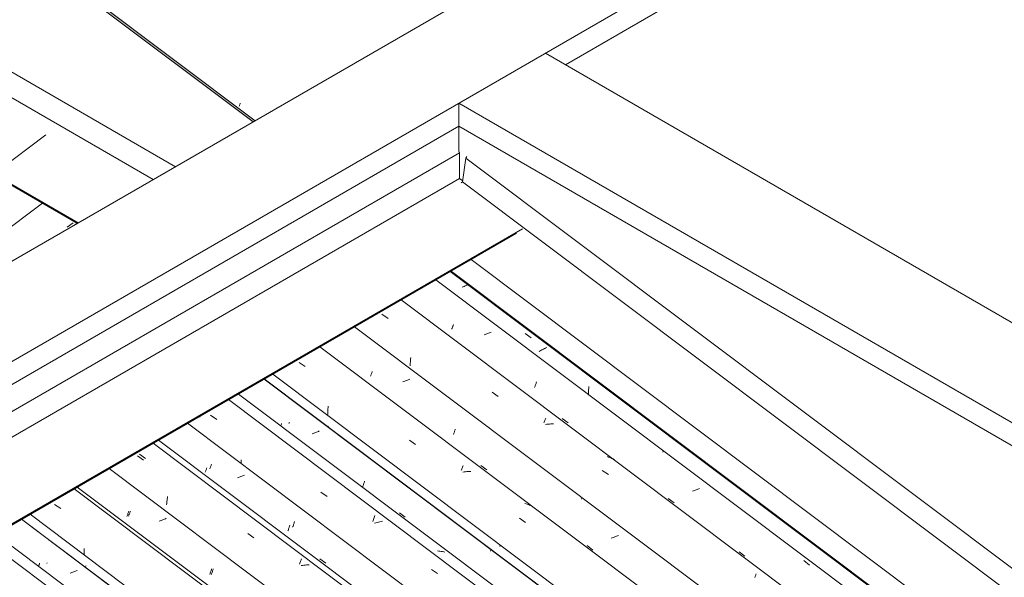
# Model space of a CAD drawing. Header units: metres. Extents: x 6.5 to 21.8, y 0.9 to 11.2.
# Tile 53 of 112: x 11.7 to 13.2, y 7.9 to 8.8. Entities that reach past the tile are written whole.
import ezdxf

# ---------------------------------------------------------------- set-up
doc = ezdxf.new("R2010")
doc.units = ezdxf.units.M
for name, color, linetype, lineweight in [('A-GLAZ-CWMG', 7, 'Continuous', 5), ('A-ROOF', 7, 'Continuous', 5), ('A-ROOF-OTLN', 7, 'Continuous', 5), ('I-WALL', 7, 'Continuous', 5)]:
    doc.layers.add(name, color=color, linetype=linetype, lineweight=lineweight)

# ---------------------------------------------------------------- blocks, each defined once
blk = doc.blocks.new('FP_11-ISO_02')
at = {"layer": 'A-GLAZ-CWMG'}
blk.add_line((11.7163, 8.6212), (10.7368, 7.886), dxfattribs=at)
blk = doc.blocks.new('FP_12-ISO_02')
at = {"layer": 'A-GLAZ-CWMG', "color": 9, "true_color": 0xc0c0c0}
blk.add_line((11.7505, 8.4744), (11.7598, 8.4815), dxfattribs=at)
blk = doc.blocks.new('FP_13-ISO_02')
at = {"layer": 'A-GLAZ-CWMG'}
blk.add_line((11.7666, 8.4812), (11.7632, 8.4786), dxfattribs=at)
blk = doc.blocks.new('Rectangular Mullion - Telha Fibrocimento - Ondulada-1909083-ISO_02')
at = {"layer": 'A-GLAZ-CWMG'}
blk.add_line((11.3387, 8.2335), (11.711, 8.513), dxfattribs=at)
for name in ['FP_11-ISO_02', 'FP_13-ISO_02', 'FP_12-ISO_02']:
    blk.add_blockref(name, (0, 0), dxfattribs=at)
blk = doc.blocks.new('FP_63-ISO_02')
at = {"layer": 'A-GLAZ-CWMG', "color": 9, "true_color": 0xc0c0c0}
for p, q in [((12.024, 8.6668), (12.0244, 8.6678)), ((12.0244, 8.6678), (12.0247, 8.6688)), ((12.0247, 8.6688), (12.0251, 8.6698)), ((12.0251, 8.6698), (12.0255, 8.6708)), ((12.0255, 8.6708), (12.0258, 8.6719))]:
    blk.add_line(p, q, dxfattribs=at)
blk = doc.blocks.new('Rectangular Mullion - Telha Fibrocimento - Ondulada-1908998-ISO_02')
at = {"layer": 'A-GLAZ-CWMG', "true_color": 0xc0c0c0}
h = blk.add_hatch(dxfattribs=at)
h.set_pattern_fill('FP_7', color=9, style=0, pattern_type=2)
h.set_pattern_definition([(330, (16.95, 8.887), (0.2298954, -0.0663695), [0.01095, -0.18814, 0.01095, -0.18814, -1.062]), (330, (16.95, 8.887), (0.2298954, -0.0663695), [-0.39819, 0.01095, -0.38724, 0.01095, -0.18814, -0.46455]), (330, (16.95, 8.887), (0.2298954, -0.0663695), [-0.99547, 0.01095, -0.12178, 0.01095, -0.32087]), (111.206, (17.036, 8.87), (-0.1647206, 0.29181702), [0.01311, -0.22522, 0.01311, -1.496]), (111.206, (17.036, 8.87), (-0.1647206, 0.29181702), [-0.25144, -0.22522, 0.01311, -0.46356, -0.79444]), (111.206, (17.036, 8.87), (-0.1647206, 0.29181702), [-0.95333, 0.01311, -0.22522, 0.01311, -0.543]), (111.206, (17.036, 8.87), (-0.1647206, 0.29181702), [-1.205, -0.14578, 0.01311, -0.38411]), (234.896, (17.065, 8.986), (-0.0651715, -0.2254494), [0.00825, -0.14167, 0.00825, -0.94122]), (234.896, (17.065, 8.986), (-0.0651715, -0.2254494), [-0.15816, -0.14167, 0.00825, -0.29159, -0.49972]), (234.896, (17.065, 8.986), (-0.0651715, -0.2254494), [-0.59966, 0.00825, -0.14167, 0.00825, -0.34156]), (234.896, (17.065, 8.986), (-0.0651715, -0.2254494), [-0.75782, -0.0917, 0.00825, -0.24161])])
h.paths.add_polyline_path([(16.9643, 4.951), (16.9648, 4.9547), (16.512, 5.2946), (16.5104, 5.2917), (16.9593, 4.9547)])
h.paths.add_polyline_path([(12.0464, 8.6421), (12.0495, 8.6439), (10.5761, 9.7498), (10.5756, 9.7461), (12.0222, 8.6603)])
at = {"layer": 'A-GLAZ-CWMG'}
for p, q in [((12.0464, 8.6421), (10.5756, 9.7461)), ((12.0495, 8.6439), (10.5761, 9.7498))]:
    blk.add_line(p, q, dxfattribs=at)
blk.add_blockref('FP_63-ISO_02', (0, 0), dxfattribs=at)
blk = doc.blocks.new('FP_284-ISO_02')
at = {"layer": 'A-GLAZ-CWMG'}
blk.add_line((13.0369, 6.9148), (11.621, 7.9775), dxfattribs=at)
blk = doc.blocks.new('FP_285-ISO_02')
at = {"layer": 'A-GLAZ-CWMG', "color": 9, "true_color": 0xc0c0c0}
for p, q in [((11.705, 7.9353), (11.7052, 7.936)), ((11.7052, 7.936), (11.7056, 7.937)), ((11.7056, 7.937), (11.706, 7.938)), ((11.706, 7.938), (11.7064, 7.9391)), ((11.7064, 7.9391), (11.7067, 7.9402)), ((11.7595, 7.9259), (11.7581, 7.9254)), ((11.7609, 7.9265), (11.7595, 7.9259)), ((11.7623, 7.9271), (11.7609, 7.9265)), ((11.7636, 7.9277), (11.7623, 7.9271)), ((11.765, 7.9283), (11.7636, 7.9277)), ((11.7663, 7.9289), (11.765, 7.9283)), ((11.7567, 7.9248), (11.7552, 7.9243)), ((11.7581, 7.9254), (11.7567, 7.9248))]:
    blk.add_line(p, q, dxfattribs=at)
blk = doc.blocks.new('Rectangular Mullion - Telha Fibrocimento - Ondulada-V269-ISO_02')
at = {"layer": 'A-GLAZ-CWMG'}
for p, q in [((13.097, 6.9449), (11.6777, 8.0102)), ((13.0993, 6.9436), (11.678, 8.0104))]:
    blk.add_line(p, q, dxfattribs=at)
for name in ['FP_284-ISO_02', 'FP_285-ISO_02']:
    blk.add_blockref(name, (0, 0), dxfattribs=at)
blk = doc.blocks.new('FP_297-ISO_02')
at = {"layer": 'A-GLAZ-CWMG'}
blk.add_line((13.0504, 6.9255), (11.6371, 7.9863), dxfattribs=at)
blk = doc.blocks.new('FP_298-ISO_02')
at = {"layer": 'A-GLAZ-CWMG', "color": 9, "true_color": 0xc0c0c0}
for p, q in [((11.7183, 7.9401), (11.7187, 7.941)), ((11.7795, 7.9358), (11.7782, 7.9352)), ((11.7809, 7.9364), (11.7795, 7.9358))]:
    blk.add_line(p, q, dxfattribs=at)
blk = doc.blocks.new('FP_299-ISO_02')
at = {"layer": 'A-GLAZ-CWMG'}
blk.add_line((13.1809, 6.9999), (11.7665, 8.0615), dxfattribs=at)
at = {"layer": 'A-GLAZ-CWMG', "color": 9, "true_color": 0xc0c0c0}
for p, q in [((11.7305, 8.0339), (11.7402, 8.0272)), ((11.7773, 7.9576), (11.7774, 7.9597)), ((11.7773, 7.9556), (11.7773, 7.9576)), ((11.7774, 7.9597), (11.7775, 7.9618)), ((11.7775, 7.9618), (11.7776, 7.9638)), ((11.7773, 7.9535), (11.7773, 7.9556))]:
    blk.add_line(p, q, dxfattribs=at)
blk = doc.blocks.new('FP_300-ISO_02')
at = {"layer": 'A-GLAZ-CWMG', "color": 9, "true_color": 0xc0c0c0}
for p, q in [((11.8495, 8.0189), (11.8499, 8.0199)), ((11.8499, 8.0199), (11.8503, 8.0209)), ((11.8503, 8.0209), (11.8506, 8.022)), ((11.8506, 8.022), (11.851, 8.023)), ((11.8481, 8.0153), (11.8485, 8.0162)), ((11.8485, 8.0162), (11.8488, 8.0171)), ((11.8488, 8.0171), (11.8492, 8.018)), ((11.8492, 8.018), (11.8495, 8.0189)), ((11.9807, 7.9247), (11.9811, 7.9258)), ((11.9811, 7.9258), (11.9815, 7.9269)), ((11.9815, 7.9269), (11.9818, 7.928)), ((11.9818, 7.928), (11.9822, 7.9292)), ((11.9822, 7.9292), (11.9826, 7.9304)), ((11.9826, 7.9304), (11.9829, 7.9316)), ((11.98, 7.9226), (11.9803, 7.9237)), ((11.9803, 7.9237), (11.9807, 7.9247))]:
    blk.add_line(p, q, dxfattribs=at)
blk = doc.blocks.new('FP_301-ISO_02')
at = {"layer": 'A-GLAZ-CWMG'}
blk.add_line((13.3104, 7.0745), (11.8959, 8.1362), dxfattribs=at)
at = {"layer": 'A-GLAZ-CWMG', "color": 9, "true_color": 0xc0c0c0}
for p, q in [((11.8624, 8.1108), (11.872, 8.104)), ((12.0378, 7.9874), (12.0475, 7.9806)), ((12.1207, 7.9404), (12.1213, 7.9418)), ((12.1213, 7.9418), (12.1218, 7.9432)), ((12.1218, 7.9432), (12.1223, 7.9446)), ((12.1223, 7.9446), (12.1229, 7.9459)), ((12.1229, 7.9459), (12.1234, 7.9471)), ((12.1202, 7.9389), (12.1207, 7.9404)), ((12.125, 7.9369), (12.1228, 7.9365)), ((12.1272, 7.9372), (12.125, 7.9369)), ((12.1293, 7.9374), (12.1272, 7.9372)), ((12.1314, 7.9376), (12.1293, 7.9374)), ((12.1336, 7.9378), (12.1314, 7.9376)), ((12.1357, 7.9379), (12.1336, 7.9378))]:
    blk.add_line(p, q, dxfattribs=at)
blk = doc.blocks.new('FP_302-ISO_02')
at = {"layer": 'A-GLAZ-CWMG', "color": 9, "true_color": 0xc0c0c0}
for p, q in [((11.9798, 8.0968), (11.9802, 8.0978)), ((11.9773, 8.0902), (11.9776, 8.091)), ((11.9776, 8.091), (11.978, 8.0919)), ((11.978, 8.0919), (11.9783, 8.0928)), ((11.9783, 8.0928), (11.9787, 8.0938)), ((11.9787, 8.0938), (11.9791, 8.0947)), ((11.9791, 8.0947), (11.9794, 8.0957)), ((11.9794, 8.0957), (11.9798, 8.0968)), ((12.111, 8.0028), (12.1114, 8.004)), ((12.1114, 8.004), (12.1118, 8.0052)), ((12.1118, 8.0052), (12.1121, 8.0064)), ((12.1091, 7.9975), (12.1095, 7.9985)), ((12.1095, 7.9985), (12.1099, 7.9995)), ((12.1099, 7.9995), (12.1103, 8.0006)), ((12.1103, 8.0006), (12.1106, 8.0017)), ((12.1106, 8.0017), (12.111, 8.0028)), ((12.1526, 7.9475), (12.1619, 7.9405))]:
    blk.add_line(p, q, dxfattribs=at)
blk = doc.blocks.new('FP_303-ISO_02')
at = {"layer": 'A-GLAZ-CWMG'}
blk.add_line((13.423, 7.1377), (12.007, 8.2004), dxfattribs=at)
blk = doc.blocks.new('FP_304-ISO_02')
at = {"layer": 'A-GLAZ-CWMG', "color": 9, "true_color": 0xc0c0c0}
for p, q in [((12.0908, 8.1603), (12.0912, 8.1613)), ((12.0912, 8.1613), (12.0916, 8.1624)), ((12.0905, 8.1593), (12.0908, 8.1603)), ((12.1417, 8.1467), (12.1402, 8.1461)), ((12.1431, 8.1472), (12.1417, 8.1467)), ((12.1445, 8.1477), (12.1431, 8.1472)), ((12.1459, 8.1483), (12.1445, 8.1477)), ((12.1473, 8.1488), (12.1459, 8.1483)), ((12.1487, 8.1494), (12.1473, 8.1488)), ((12.1501, 8.15), (12.1487, 8.1494)), ((12.1514, 8.1506), (12.1501, 8.15)), ((12.2221, 8.0662), (12.2224, 8.0673)), ((12.2224, 8.0673), (12.2228, 8.0685)), ((12.2228, 8.0685), (12.2232, 8.0697)), ((12.2232, 8.0697), (12.2236, 8.0709)), ((12.2206, 8.062), (12.221, 8.063)), ((12.221, 8.063), (12.2213, 8.064)), ((12.2213, 8.064), (12.2217, 8.0651)), ((12.2217, 8.0651), (12.2221, 8.0662)), ((12.4241, 7.9593), (12.4241, 7.9606))]:
    blk.add_line(p, q, dxfattribs=at)
blk = doc.blocks.new('Rectangular Mullion - Telha Fibrocimento - Ondulada-V289-ISO_02')
at = {"layer": 'A-GLAZ-CWMG'}
for p, q in [((13.4831, 7.1678), (12.0637, 8.2331)), ((13.4853, 7.1665), (12.064, 8.2333)), ((13.1116, 6.9522), (11.6914, 8.0181))]:
    blk.add_line(p, q, dxfattribs=at)
for name in ['FP_303-ISO_02', 'FP_304-ISO_02', 'FP_301-ISO_02', 'FP_302-ISO_02', 'FP_299-ISO_02', 'FP_300-ISO_02', 'FP_297-ISO_02', 'FP_298-ISO_02']:
    blk.add_blockref(name, (0, 0), dxfattribs=at)
blk = doc.blocks.new('FP_312-ISO_02')
at = {"layer": 'A-GLAZ-CWMG'}
blk.add_line((13.1781, 6.9955), (11.7616, 8.0587), dxfattribs=at)
blk = doc.blocks.new('FP_313-ISO_02')
at = {"layer": 'A-GLAZ-CWMG', "color": 9, "true_color": 0xc0c0c0}
for p, q in [((11.8472, 8.0192), (11.8476, 8.0204)), ((11.8476, 8.0204), (11.8481, 8.0216)), ((11.8481, 8.0216), (11.8485, 8.0229)), ((11.8455, 8.0148), (11.8459, 8.0158)), ((11.8459, 8.0158), (11.8464, 8.0169)), ((11.8464, 8.0169), (11.8468, 8.018)), ((11.8468, 8.018), (11.8472, 8.0192)), ((11.8984, 8.0077), (11.897, 8.0071)), ((11.8999, 8.0082), (11.8984, 8.0077)), ((11.9013, 8.0088), (11.8999, 8.0082)), ((11.9027, 8.0093), (11.9013, 8.0088)), ((11.9041, 8.0099), (11.9027, 8.0093)), ((11.9054, 8.0105), (11.9041, 8.0099)), ((11.9068, 8.0111), (11.9054, 8.0105)), ((11.9081, 8.0117), (11.9068, 8.0111)), ((11.9781, 7.9247), (11.9786, 7.926)), ((11.9786, 7.926), (11.979, 7.9273)), ((11.979, 7.9273), (11.9794, 7.9287)), ((11.9794, 7.9287), (11.9799, 7.9301)), ((11.9799, 7.9301), (11.9803, 7.9315)), ((11.9773, 7.9222), (11.9777, 7.9235)), ((11.9777, 7.9235), (11.9781, 7.9247))]:
    blk.add_line(p, q, dxfattribs=at)
blk = doc.blocks.new('FP_314-ISO_02')
at = {"layer": 'A-GLAZ-CWMG'}
blk.add_line((13.3025, 7.0688), (11.8871, 8.1311), dxfattribs=at)
at = {"layer": 'A-GLAZ-CWMG', "color": 9, "true_color": 0xc0c0c0}
for p, q in [((11.8656, 8.1135), (11.8752, 8.1066)), ((11.9088, 8.0351), (11.909, 8.037)), ((11.909, 8.037), (11.9092, 8.0389)), ((11.9092, 8.0389), (11.9095, 8.0407)), ((11.9095, 8.0407), (11.9097, 8.0426)), ((11.9097, 8.0426), (11.91, 8.0444)), ((11.91, 8.0444), (11.9103, 8.0463)), ((11.9086, 8.0332), (11.9088, 8.0351))]:
    blk.add_line(p, q, dxfattribs=at)
blk = doc.blocks.new('FP_315-ISO_02')
at = {"layer": 'A-GLAZ-CWMG', "color": 9, "true_color": 0xc0c0c0}
for p, q in [((11.9701, 8.0852), (11.9704, 8.086)), ((11.9704, 8.086), (11.9708, 8.087)), ((11.9708, 8.087), (11.9712, 8.0879)), ((11.9712, 8.0879), (11.9715, 8.0889)), ((11.9715, 8.0889), (11.9719, 8.0899)), ((11.9719, 8.0899), (11.9723, 8.0909)), ((11.9723, 8.0909), (11.9726, 8.092)), ((12.0227, 8.0764), (12.0212, 8.0759)), ((12.0241, 8.077), (12.0227, 8.0764)), ((12.0255, 8.0775), (12.0241, 8.077)), ((12.0269, 8.0781), (12.0255, 8.0775)), ((12.0283, 8.0786), (12.0269, 8.0781)), ((12.0297, 8.0792), (12.0283, 8.0786)), ((12.0311, 8.0798), (12.0297, 8.0792)), ((12.0324, 8.0804), (12.0311, 8.0798)), ((12.1016, 7.9916), (12.102, 7.9926)), ((12.102, 7.9926), (12.1023, 7.9937)), ((12.1023, 7.9937), (12.1027, 7.9948)), ((12.1027, 7.9948), (12.1031, 7.9959)), ((12.1031, 7.9959), (12.1035, 7.997)), ((12.1035, 7.997), (12.1038, 7.9982)), ((12.1038, 7.9982), (12.1042, 7.9994)), ((12.1042, 7.9994), (12.1046, 8.0006))]:
    blk.add_line(p, q, dxfattribs=at)
blk = doc.blocks.new('FP_316-ISO_02')
at = {"layer": 'A-GLAZ-CWMG'}
blk.add_line((13.4365, 7.1484), (12.0232, 8.2092), dxfattribs=at)
at = {"layer": 'A-GLAZ-CWMG', "color": 9, "true_color": 0xc0c0c0}
for p, q in [((11.9616, 8.1724), (11.9619, 8.1743)), ((11.9787, 8.1758), (11.9884, 8.169)), ((12.0273, 8.1026), (12.0273, 8.1048)), ((12.0273, 8.1005), (12.0273, 8.1026)), ((12.0274, 8.0984), (12.0273, 8.1005)), ((12.1542, 8.0534), (12.1639, 8.0466)), ((12.2365, 8.0065), (12.237, 8.0082)), ((12.237, 8.0082), (12.2376, 8.0099)), ((12.2376, 8.0099), (12.2381, 8.0115)), ((12.2381, 8.0115), (12.2387, 8.0132)), ((12.2387, 8.0132), (12.2392, 8.0147)), ((12.2392, 8.0147), (12.2398, 8.0163)), ((12.2413, 8.0046), (12.2392, 8.004)), ((12.2435, 8.0052), (12.2413, 8.0046)), ((12.2456, 8.0057), (12.2435, 8.0052)), ((12.2478, 8.0062), (12.2456, 8.0057)), ((12.2499, 8.0066), (12.2478, 8.0062)), ((12.2521, 8.007), (12.2499, 8.0066)), ((12.3415, 7.9596), (12.3395, 7.9598)), ((12.3435, 7.9593), (12.3415, 7.9596)), ((12.3455, 7.959), (12.3435, 7.9593)), ((12.3474, 7.9587), (12.3455, 7.959)), ((12.3494, 7.9583), (12.3474, 7.9587)), ((12.3513, 7.9578), (12.3494, 7.9583)), ((12.3299, 7.9306), (12.3395, 7.9238))]:
    blk.add_line(p, q, dxfattribs=at)
blk = doc.blocks.new('FP_317-ISO_02')
at = {"layer": 'A-GLAZ-CWMG', "color": 9, "true_color": 0xc0c0c0}
for p, q in [((12.1033, 8.1626), (12.1036, 8.1634)), ((12.1036, 8.1634), (12.104, 8.1643)), ((12.166, 8.1582), (12.1648, 8.1577)), ((12.2789, 8.0203), (12.2882, 8.0133)), ((12.4387, 7.967), (12.4387, 7.9679))]:
    blk.add_line(p, q, dxfattribs=at)
blk = doc.blocks.new('FP_318-ISO_02')
at = {"layer": 'A-GLAZ-CWMG'}
blk.add_line((13.567, 7.2228), (12.1526, 8.2844), dxfattribs=at)
at = {"layer": 'A-GLAZ-CWMG', "color": 9, "true_color": 0xc0c0c0}
for p, q in [((12.1195, 8.2597), (12.1291, 8.2529)), ((12.165, 8.1767), (12.1651, 8.1789)), ((12.1651, 8.1789), (12.1652, 8.1812)), ((12.1652, 8.1812), (12.1653, 8.1834)), ((12.1653, 8.1834), (12.1654, 8.1857)), ((12.1654, 8.1857), (12.1656, 8.1879)), ((12.1656, 8.1879), (12.1658, 8.1901)), ((12.2948, 8.1361), (12.3044, 8.1293)), ((12.3771, 8.0875), (12.3777, 8.0889)), ((12.3777, 8.0889), (12.3782, 8.0904)), ((12.3782, 8.0904), (12.3788, 8.0917)), ((12.3788, 8.0917), (12.3793, 8.0931)), ((12.3793, 8.0931), (12.3798, 8.0944)), ((12.3798, 8.0944), (12.3803, 8.0956)), ((12.3819, 8.0854), (12.3798, 8.0851)), ((12.3841, 8.0857), (12.3819, 8.0854)), ((12.3862, 8.0859), (12.3841, 8.0857)), ((12.3884, 8.0861), (12.3862, 8.0859)), ((12.3905, 8.0863), (12.3884, 8.0861)), ((12.3926, 8.0863), (12.3905, 8.0863)), ((12.4806, 8.0348), (12.4787, 8.0353)), ((12.4824, 8.0342), (12.4806, 8.0348)), ((12.4843, 8.0335), (12.4824, 8.0342)), ((12.486, 8.0328), (12.4843, 8.0335)), ((12.4878, 8.032), (12.486, 8.0328)), ((12.4895, 8.0311), (12.4878, 8.032)), ((12.4702, 8.012), (12.4798, 8.0052))]:
    blk.add_line(p, q, dxfattribs=at)
blk = doc.blocks.new('FP_319-ISO_02')
at = {"layer": 'A-GLAZ-CWMG', "color": 9, "true_color": 0xc0c0c0}
for p, q in [((12.2334, 8.2387), (12.2337, 8.2395)), ((12.2337, 8.2395), (12.2341, 8.2404)), ((12.2341, 8.2404), (12.2344, 8.2413)), ((12.2344, 8.2413), (12.2348, 8.2422)), ((12.2348, 8.2422), (12.2352, 8.2432)), ((12.2352, 8.2432), (12.2355, 8.2442)), ((12.2355, 8.2442), (12.2359, 8.2452)), ((12.2331, 8.2378), (12.2334, 8.2387)), ((12.286, 8.2293), (12.2846, 8.2288)), ((12.2875, 8.2298), (12.286, 8.2293)), ((12.2889, 8.2304), (12.2875, 8.2298)), ((12.2903, 8.2309), (12.2889, 8.2304)), ((12.2917, 8.2315), (12.2903, 8.2309)), ((12.2931, 8.232), (12.2917, 8.2315)), ((12.2945, 8.2326), (12.2931, 8.232)), ((12.2958, 8.2332), (12.2945, 8.2326)), ((12.365, 8.145), (12.3654, 8.146)), ((12.3654, 8.146), (12.3657, 8.147)), ((12.3657, 8.147), (12.3661, 8.1481)), ((12.3661, 8.1481), (12.3665, 8.1491)), ((12.3665, 8.1491), (12.3668, 8.1502)), ((12.3668, 8.1502), (12.3672, 8.1514)), ((12.3672, 8.1514), (12.3676, 8.1525)), ((12.3676, 8.1525), (12.3679, 8.1537)), ((12.4087, 8.0956), (12.418, 8.0886)), ((12.5687, 8.0421), (12.5687, 8.0433)), ((12.6175, 7.9807), (12.6161, 7.9802)), ((12.619, 7.9812), (12.6175, 7.9807)), ((12.6204, 7.9818), (12.619, 7.9812)), ((12.6218, 7.9823), (12.6204, 7.9818)), ((12.6232, 7.9829), (12.6218, 7.9823)), ((12.6246, 7.9834), (12.6232, 7.9829)), ((12.626, 7.984), (12.6246, 7.9834)), ((12.6274, 7.9846), (12.626, 7.984)), ((12.5775, 7.9683), (12.5868, 7.9613))]:
    blk.add_line(p, q, dxfattribs=at)
blk = doc.blocks.new('FP_320-ISO_02')
at = {"layer": 'A-GLAZ-CWMG'}
blk.add_line((13.6965, 7.2974), (12.2819, 8.3591), dxfattribs=at)
at = {"layer": 'A-GLAZ-CWMG', "color": 9, "true_color": 0xc0c0c0}
for p, q in [((12.2513, 8.3363), (12.261, 8.3295)), ((12.2961, 8.2539), (12.2962, 8.2561)), ((12.2962, 8.2561), (12.2963, 8.2584)), ((12.2963, 8.2584), (12.2965, 8.2606)), ((12.2965, 8.2606), (12.2967, 8.2628)), ((12.2967, 8.2628), (12.2969, 8.265)), ((12.2969, 8.265), (12.2971, 8.2672)), ((12.4265, 8.2124), (12.4362, 8.2056)), ((12.5088, 8.1633), (12.5094, 8.1647)), ((12.5094, 8.1647), (12.5099, 8.1661)), ((12.5099, 8.1661), (12.5104, 8.1674)), ((12.5104, 8.1674), (12.5109, 8.1686)), ((12.5109, 8.1686), (12.5114, 8.1698)), ((12.5114, 8.1698), (12.5119, 8.171)), ((12.5136, 8.1612), (12.5115, 8.1609)), ((12.5158, 8.1614), (12.5136, 8.1612)), ((12.5179, 8.1616), (12.5158, 8.1614)), ((12.52, 8.1617), (12.5179, 8.1616)), ((12.5221, 8.1617), (12.52, 8.1617)), ((12.5242, 8.1617), (12.5221, 8.1617)), ((12.6118, 8.1092), (12.61, 8.1099)), ((12.6136, 8.1085), (12.6118, 8.1092)), ((12.6154, 8.1078), (12.6136, 8.1085)), ((12.6171, 8.1069), (12.6154, 8.1078)), ((12.6188, 8.1061), (12.6171, 8.1069)), ((12.6204, 8.1051), (12.6188, 8.1061)), ((12.6018, 8.088), (12.6114, 8.0812)), ((12.8443, 7.9178), (12.8448, 7.919)), ((12.8448, 7.919), (12.8453, 7.9202)), ((12.8453, 7.9202), (12.8458, 7.9213)), ((12.8458, 7.9213), (12.8462, 7.9224)), ((12.8462, 7.9224), (12.8467, 7.9234))]:
    blk.add_line(p, q, dxfattribs=at)
blk = doc.blocks.new('FP_321-ISO_02')
at = {"layer": 'A-GLAZ-CWMG', "color": 9, "true_color": 0xc0c0c0}
for p, q in [((12.3636, 8.3161), (12.3639, 8.317)), ((12.3639, 8.317), (12.3643, 8.318)), ((12.3643, 8.318), (12.3646, 8.319)), ((12.3646, 8.319), (12.365, 8.32)), ((12.3622, 8.3127), (12.3625, 8.3135)), ((12.3625, 8.3135), (12.3629, 8.3143)), ((12.3629, 8.3143), (12.3632, 8.3152)), ((12.3632, 8.3152), (12.3636, 8.3161)), ((12.4152, 8.304), (12.4137, 8.3035)), ((12.4166, 8.3045), (12.4152, 8.304)), ((12.4181, 8.305), (12.4166, 8.3045)), ((12.4195, 8.3056), (12.4181, 8.305)), ((12.4209, 8.3061), (12.4195, 8.3056)), ((12.4223, 8.3067), (12.4209, 8.3061)), ((12.4237, 8.3073), (12.4223, 8.3067)), ((12.425, 8.3079), (12.4237, 8.3073)), ((12.4952, 8.2228), (12.4956, 8.2239)), ((12.4956, 8.2239), (12.496, 8.225)), ((12.496, 8.225), (12.4964, 8.2261)), ((12.4964, 8.2261), (12.4967, 8.2273)), ((12.4967, 8.2273), (12.4971, 8.2285)), ((12.4941, 8.2198), (12.4945, 8.2208)), ((12.4945, 8.2208), (12.4949, 8.2218)), ((12.4949, 8.2218), (12.4952, 8.2228)), ((12.5379, 8.1706), (12.5472, 8.1636)), ((12.6979, 8.1168), (12.698, 8.1181)), ((12.7468, 8.0554), (12.7453, 8.055)), ((12.7482, 8.056), (12.7468, 8.0554)), ((12.7496, 8.0565), (12.7482, 8.056)), ((12.7511, 8.057), (12.7496, 8.0565)), ((12.7525, 8.0576), (12.7511, 8.057)), ((12.7539, 8.0582), (12.7525, 8.0576)), ((12.7552, 8.0587), (12.7539, 8.0582)), ((12.7566, 8.0593), (12.7552, 8.0587)), ((12.7067, 8.0432), (12.716, 8.0362)), ((12.8194, 7.9584), (12.8287, 7.9514)), ((12.9221, 7.9446), (12.9314, 7.9374))]:
    blk.add_line(p, q, dxfattribs=at)
blk = doc.blocks.new('FP_322-ISO_02')
at = {"layer": 'A-GLAZ-CWMG'}
blk.add_line((13.809, 7.3606), (12.3931, 8.4233), dxfattribs=at)
at = {"layer": 'A-GLAZ-CWMG', "color": 9, "true_color": 0xc0c0c0}
for p, q in [((12.3805, 8.3797), (12.379, 8.379)), ((12.3819, 8.3804), (12.3805, 8.3797)), ((12.3835, 8.3811), (12.3819, 8.3804)), ((12.385, 8.3818), (12.3835, 8.3811)), ((12.3865, 8.3825), (12.385, 8.3818)), ((12.3881, 8.3832), (12.3865, 8.3825)), ((12.4793, 8.3054), (12.4888, 8.2985)), ((12.5027, 8.2778), (12.5013, 8.277)), ((12.504, 8.2786), (12.5027, 8.2778)), ((12.5055, 8.2794), (12.504, 8.2786)), ((12.5069, 8.2801), (12.5055, 8.2794)), ((12.5083, 8.2809), (12.5069, 8.2801)), ((12.5098, 8.2817), (12.5083, 8.2809)), ((12.5113, 8.2824), (12.5098, 8.2817)), ((12.5128, 8.2831), (12.5113, 8.2824)), ((12.5796, 8.2087), (12.5797, 8.2102)), ((12.5797, 8.2118), (12.5798, 8.2134)), ((12.5797, 8.2102), (12.5797, 8.2118)), ((12.5798, 8.2134), (12.5799, 8.215)), ((12.5799, 8.215), (12.58, 8.2165)), ((12.58, 8.2165), (12.5802, 8.2181)), ((12.5802, 8.2181), (12.5804, 8.2196)), ((12.5804, 8.2196), (12.5805, 8.2212))]:
    blk.add_line(p, q, dxfattribs=at)
blk = doc.blocks.new('Rectangular Mullion - Telha Fibrocimento - Ondulada-V308-ISO_02')
at = {"layer": 'A-GLAZ-CWMG'}
for p, q in [((13.7571, 7.3251), (12.3371, 8.3909)), ((13.6277, 7.2504), (12.2076, 8.3162)), ((13.4977, 7.1751), (12.0775, 8.241)), ((13.3632, 7.096), (11.9419, 8.1628)), ((13.2374, 7.0251), (11.8174, 8.0909))]:
    blk.add_line(p, q, dxfattribs=at)
for name in ['FP_322-ISO_02', 'FP_320-ISO_02', 'FP_321-ISO_02', 'FP_318-ISO_02', 'FP_319-ISO_02', 'FP_316-ISO_02', 'FP_317-ISO_02', 'FP_314-ISO_02', 'FP_315-ISO_02', 'FP_312-ISO_02', 'FP_313-ISO_02']:
    blk.add_blockref(name, (0, 0), dxfattribs=at)
blk = doc.blocks.new('RUFO_1_ - RUFO_1_-1923193-ISO_02')
at = {"layer": 'A-ROOF'}
for p, q in [((13.2185, 9.3188), (10.1956, 7.5736)), ((10.4714, 7.5736), (13.3563, 9.2392)), ((13.3563, 9.2025), (12.5431, 8.7329)), ((12.3734, 8.6717), (12.5113, 8.7513)), ((13.7452, 8.0389), (12.5113, 8.7513)), ((12.3734, 8.635), (12.3734, 8.6717)), ((13.6073, 7.9593), (12.3734, 8.6717)), ((12.3734, 8.635), (10.5032, 7.5552)), ((13.6073, 7.9226), (12.3734, 8.635))]:
    blk.add_line(p, q, dxfattribs=at)

msp = doc.modelspace()

# ---------------------------------------------------------------- linework, layer by layer
at = {"layer": 'A-ROOF-OTLN'}
for p, q in [((11.4173, 8.8628), (11.9229, 8.5708)), ((11.4131, 8.824), (11.8873, 8.5502)), ((11.3095, 8.7462), (11.768, 8.4814)), ((11.3095, 8.7447), (11.7668, 8.4807)), ((10.5403, 7.5338), (12.3748, 8.593)), ((12.3734, 8.5954), (12.3748, 8.593)), ((12.3748, 8.593), (12.3748, 8.5518)), ((12.3795, 8.5468), (12.3848, 8.5845)), ((12.3848, 8.5845), (12.3864, 8.5868)), ((12.3848, 8.5845), (13.6202, 7.6572)), ((10.5759, 7.5132), (12.3748, 8.5518)), ((12.3748, 8.5518), (12.3797, 8.5481)), ((12.3771, 8.5451), (12.3795, 8.5468)), ((12.3795, 8.5468), (13.6202, 7.6156)), ((10.6952, 7.4443), (12.4747, 8.4718)), ((10.6963, 7.4437), (12.4651, 8.4649)), ((12.36, 8.4042), (13.5167, 7.536)), ((12.3611, 8.4048), (13.5165, 7.5376))]:
    msp.add_line(p, q, dxfattribs=at)
at = {"layer": 'I-WALL'}
msp.add_line((12.3734, 8.635), (12.3734, 8.5954), dxfattribs=at)

# ---------------------------------------------------------------- block references
at = {"layer": 'A-GLAZ-CWMG'}
for name in ['Rectangular Mullion - Telha Fibrocimento - Ondulada-1908998-ISO_02', 'Rectangular Mullion - Telha Fibrocimento - Ondulada-1909083-ISO_02', 'Rectangular Mullion - Telha Fibrocimento - Ondulada-V308-ISO_02', 'Rectangular Mullion - Telha Fibrocimento - Ondulada-V289-ISO_02', 'Rectangular Mullion - Telha Fibrocimento - Ondulada-V269-ISO_02']:
    msp.add_blockref(name, (0, 0), dxfattribs=at)
at = {"layer": 'A-ROOF'}
msp.add_blockref('RUFO_1_ - RUFO_1_-1923193-ISO_02', (0, 0), dxfattribs=at)

doc.saveas('drawing.dxf')
